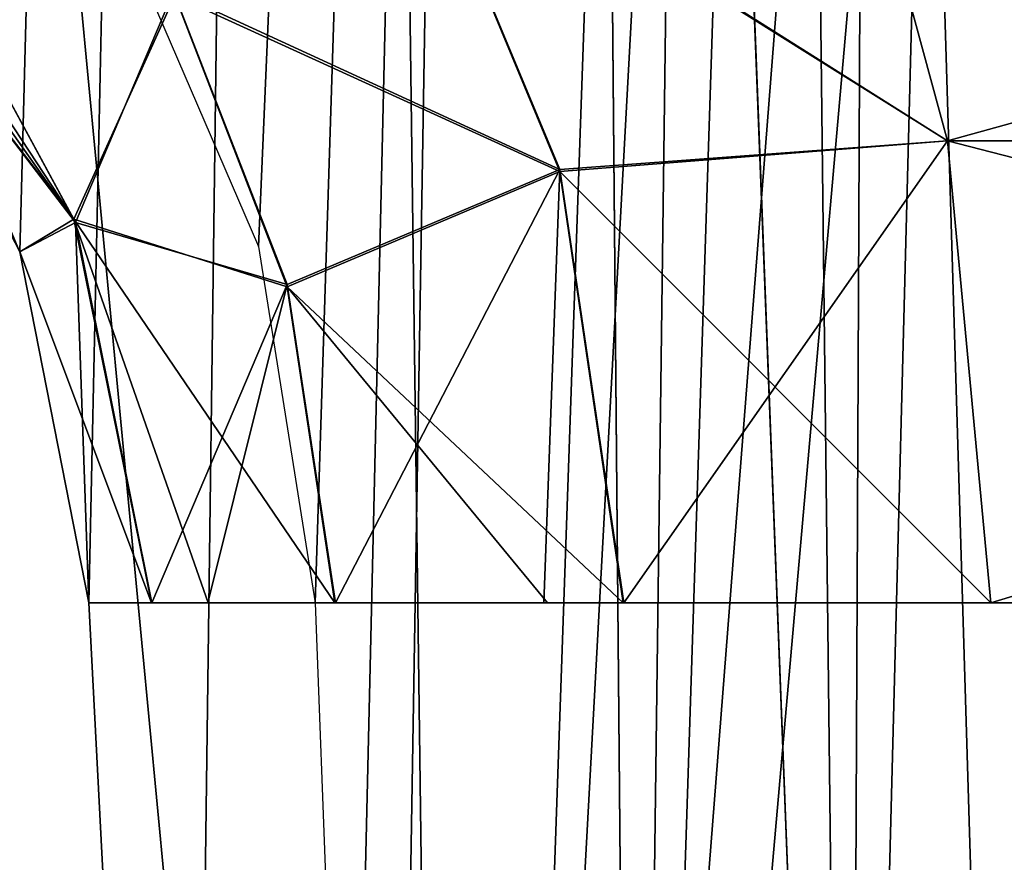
# Model space of a CAD drawing. Header units: millimetres. Extents: x -75 to 75, y -23 to 43.
# Tile 10 of 256: x -66.16 to -64.6, y 4.99 to 6.33. Entities that reach past the tile are written whole.
import ezdxf

# ---------------------------------------------------------------- set-up
doc = ezdxf.new("R2010")
doc.units = ezdxf.units.MM
doc.header["$LTSCALE"] = 81.481481
for name, color, linetype in [('10', 7, 'CONTINUOUS'), ('217', 7, 'CONTINUOUS'), ('219', 7, 'CONTINUOUS'), ('220', 7, 'CONTINUOUS'), ('222', 7, 'CONTINUOUS'), ('48', 7, 'CONTINUOUS'), ('49', 7, 'CONTINUOUS'), ('50', 7, 'CONTINUOUS'), ('57', 7, 'CONTINUOUS'), ('58', 7, 'CONTINUOUS'), ('59', 7, 'CONTINUOUS'), ('72', 7, 'CONTINUOUS'), ('73', 7, 'CONTINUOUS'), ('76', 7, 'CONTINUOUS'), ('77', 7, 'CONTINUOUS'), ('85', 7, 'CONTINUOUS'), ('9', 7, 'CONTINUOUS')]:
    doc.layers.add(name, color=color, linetype=linetype)

msp = doc.modelspace()

# ---------------------------------------------------------------- linework, layer by layer
at = {"layer": '10', "color": 251, "linetype": 'Continuous', "true_color": 0x565d62}
for points in [[(-65.4589, 0, 102.9313), (-65.9433, 37, 103.4156), (-68.9766, 37, 101.5097), (-65.4589, 0, 102.9313)], [(-68.4922, 0, 101.0253), (-65.4589, 0, 102.9313), (-68.9766, 37, 101.5097), (-68.4922, 0, 101.0253)], [(-62.0774, 0, 104.1145), (-62.5617, 37, 104.5989), (-65.9433, 37, 103.4156), (-62.0774, 0, 104.1145)], [(-65.4589, 0, 102.9313), (-62.0774, 0, 104.1145), (-65.9433, 37, 103.4156), (-65.4589, 0, 102.9313)]]:
    msp.add_3dface(points, dxfattribs=at)
at = {"layer": '217', "color": 251, "linetype": 'Continuous', "true_color": 0x464b4f}
for points in [[(-65.1874, 2.5, -70.6443), (-65.0609, 12.2105, -71.7535), (-65.2303, 7.3608, -71.7535), (-65.1874, 2.5, -70.6443)], [(-65.0609, 12.2105, -71.7535), (-65.1874, 2.5, -70.6443), (-64.8724, 12.2105, -70.7697), (-65.0609, 12.2105, -71.7535)], [(-65.1874, 2.5, -70.6443), (-64.5799, 2.5, -69.6923), (-64.8724, 12.2105, -70.7697), (-65.1874, 2.5, -70.6443)], [(-64.8724, 12.2105, -70.7697), (-64.5799, 2.5, -69.6923), (-64.3335, 12.2105, -69.9253), (-64.8724, 12.2105, -70.7697)], [(-65.4, 2.5, -71.7535), (-65.1874, 2.5, -70.6443), (-65.2303, 7.3608, -71.7535), (-65.4, 2.5, -71.7535)]]:
    msp.add_3dface(points, dxfattribs=at)
at = {"layer": '219', "color": 251, "linetype": 'Continuous', "true_color": 0x464b4f}
for points in [[(-64.8724, 12.2105, -43.2303), (-65.4, 2.5, -42.2465), (-65.2303, 7.3595, -42.2465), (-64.8724, 12.2105, -43.2303)], [(-65.1874, 2.5, -43.3557), (-65.4, 2.5, -42.2465), (-64.8724, 12.2105, -43.2303), (-65.1874, 2.5, -43.3557)], [(-64.3335, 12.2105, -44.0747), (-65.1874, 2.5, -43.3557), (-64.8724, 12.2105, -43.2303), (-64.3335, 12.2105, -44.0747)], [(-64.5799, 2.5, -44.3077), (-65.1874, 2.5, -43.3557), (-64.3335, 12.2105, -44.0747), (-64.5799, 2.5, -44.3077)]]:
    msp.add_3dface(points, dxfattribs=at)
at = {"layer": '220', "color": 251, "linetype": 'Continuous', "true_color": 0x464b4f}
for points in [[(-65.1874, 2.5, 43.3557), (-65.0609, 12.2105, 42.2465), (-65.2303, 7.3595, 42.2465), (-65.1874, 2.5, 43.3557)], [(-65.0609, 12.2105, 42.2465), (-65.1874, 2.5, 43.3557), (-64.8724, 12.2105, 43.2303), (-65.0609, 12.2105, 42.2465)], [(-65.1874, 2.5, 43.3557), (-64.5799, 2.5, 44.3077), (-64.8724, 12.2105, 43.2303), (-65.1874, 2.5, 43.3557)], [(-64.8724, 12.2105, 43.2303), (-64.5799, 2.5, 44.3077), (-64.3335, 12.2105, 44.0747), (-64.8724, 12.2105, 43.2303)], [(-65.4, 2.5, 42.2465), (-65.1874, 2.5, 43.3557), (-65.2303, 7.3595, 42.2465), (-65.4, 2.5, 42.2465)]]:
    msp.add_3dface(points, dxfattribs=at)
at = {"layer": '222', "color": 251, "linetype": 'Continuous', "true_color": 0x464b4f}
for points in [[(-64.8724, 12.2105, 70.7697), (-65.4, 2.5, 71.7535), (-65.2303, 7.3595, 71.7535), (-64.8724, 12.2105, 70.7697)], [(-65.1874, 2.5, 70.6443), (-65.4, 2.5, 71.7535), (-64.8724, 12.2105, 70.7697), (-65.1874, 2.5, 70.6443)], [(-64.3335, 12.2105, 69.9253), (-65.1874, 2.5, 70.6443), (-64.8724, 12.2105, 70.7697), (-64.3335, 12.2105, 69.9253)], [(-64.5799, 2.5, 69.6923), (-65.1874, 2.5, 70.6443), (-64.3335, 12.2105, 69.9253), (-64.5799, 2.5, 69.6923)]]:
    msp.add_3dface(points, dxfattribs=at)
at = {"layer": '48', "color": 251, "linetype": 'Continuous', "true_color": 0x565d62}
for points in [[(-64.8578, 6.7502, 46.286), (-62.4712, 6.7502, 47.6123), (-64.6911, 6.1359, 45.8792), (-64.8578, 6.7502, 46.286)], [(-62.4712, 6.7502, 66.3877), (-64.8578, 6.7502, 67.714), (-62.2138, 6.1359, 66.7441), (-62.4712, 6.7502, 66.3877)], [(-62.2138, 6.1359, 66.7441), (-64.8578, 6.7502, 67.714), (-64.6911, 6.1359, 68.1208), (-62.2138, 6.1359, 66.7441)], [(-64.6911, 6.1359, 45.8792), (-62.4712, 6.7502, 47.6123), (-62.2138, 6.1359, 47.2559), (-64.6911, 6.1359, 45.8792)], [(-61.851, 5.4047, 66.6994), (-64.6911, 6.1359, 68.1208), (-64.6227, 5.4047, 68.2877), (-61.851, 5.4047, 66.6994)], [(-62.2138, 6.1359, 66.7441), (-64.6911, 6.1359, 68.1208), (-61.851, 5.4047, 66.6994), (-62.2138, 6.1359, 66.7441)], [(-64.6911, 6.1359, 45.8792), (-62.2138, 6.1359, 47.2559), (-64.6227, 5.4047, 45.7123), (-64.6911, 6.1359, 45.8792)], [(-64.6227, 5.4047, 45.7123), (-62.2138, 6.1359, 47.2559), (-61.851, 5.4047, 47.3006), (-64.6227, 5.4047, 45.7123)]]:
    msp.add_3dface(points, dxfattribs=at)
at = {"layer": '49', "color": 251, "linetype": 'Continuous', "true_color": 0x565d62}
for points in [[(-64.6911, 6.1359, 68.1208), (-64.8578, 6.7502, 67.714), (-65.5499, 6.6784, 68.2083), (-64.6911, 6.1359, 68.1208)], [(-65.5499, 6.6784, 68.2083), (-65.9168, 6.3723, 68.962), (-65.3048, 6.0906, 68.509), (-65.5499, 6.6784, 68.2083)], [(-64.6911, 6.1359, 68.1208), (-65.5499, 6.6784, 68.2083), (-65.3048, 6.0906, 68.509), (-64.6911, 6.1359, 68.1208)], [(-66.3597, 6.5388, 69.6225), (-66.406, 6.4811, 70.0301), (-66.0718, 6.0066, 69.7098), (-66.3597, 6.5388, 69.6225)], [(-66.3597, 6.5388, 69.6225), (-66.0718, 6.0066, 69.7098), (-65.9168, 6.3723, 68.962), (-66.3597, 6.5388, 69.6225)], [(-66.406, 6.4811, 70.0301), (-66.4207, 6.4628, 70.4164), (-66.0718, 6.0066, 69.7098), (-66.406, 6.4811, 70.0301)], [(-66.0718, 6.0066, 69.7098), (-66.4207, 6.4628, 70.4164), (-66.16, 5.9602, 70.4164), (-66.0718, 6.0066, 69.7098)], [(-65.9168, 6.3723, 68.962), (-66.0718, 6.0066, 69.7098), (-65.7366, 5.9084, 69.0829), (-65.9168, 6.3723, 68.962)], [(-65.9168, 6.3723, 68.962), (-65.7366, 5.9084, 69.0829), (-65.3048, 6.0906, 68.509), (-65.9168, 6.3723, 68.962)], [(-64.6911, 6.1359, 68.1208), (-65.3048, 6.0906, 68.509), (-65.2036, 5.4047, 68.6331), (-64.6911, 6.1359, 68.1208)], [(-64.6227, 5.4047, 68.2877), (-64.6911, 6.1359, 68.1208), (-65.2036, 5.4047, 68.6331), (-64.6227, 5.4047, 68.2877)], [(-65.7366, 5.9084, 69.0829), (-65.6602, 5.4047, 69.1342), (-65.3048, 6.0906, 68.509), (-65.7366, 5.9084, 69.0829)], [(-65.3048, 6.0906, 68.509), (-65.6602, 5.4047, 69.1342), (-65.3304, 5.4047, 68.7445), (-65.3048, 6.0906, 68.509)], [(-65.2036, 5.4047, 68.6331), (-65.3048, 6.0906, 68.509), (-65.3304, 5.4047, 68.7445), (-65.2036, 5.4047, 68.6331)], [(-66.0507, 5.4047, 70.4164), (-66.0718, 6.0066, 69.7098), (-66.16, 5.9602, 70.4164), (-66.0507, 5.4047, 70.4164)], [(-65.951, 5.4047, 69.7466), (-66.0718, 6.0066, 69.7098), (-66.0507, 5.4047, 70.4164), (-65.951, 5.4047, 69.7466)], [(-66.0718, 6.0066, 69.7098), (-65.951, 5.4047, 69.7466), (-65.7366, 5.9084, 69.0829), (-66.0718, 6.0066, 69.7098)], [(-65.7366, 5.9084, 69.0829), (-65.951, 5.4047, 69.7466), (-65.8621, 5.4047, 69.5042), (-65.7366, 5.9084, 69.0829)], [(-65.6602, 5.4047, 69.1342), (-65.7366, 5.9084, 69.0829), (-65.8621, 5.4047, 69.5042), (-65.6602, 5.4047, 69.1342)]]:
    msp.add_3dface(points, dxfattribs=at)
at = {"layer": '50', "color": 251, "linetype": 'Continuous', "true_color": 0x565d62}
for points in [[(-64.8578, 6.7502, 46.286), (-64.6911, 6.1359, 45.8792), (-65.548, 6.6731, 45.7868), (-64.8578, 6.7502, 46.286)], [(-65.548, 6.6731, 45.7868), (-65.305, 6.0872, 45.489), (-65.9144, 6.3661, 45.0346), (-65.548, 6.6731, 45.7868)], [(-65.548, 6.6731, 45.7868), (-64.6911, 6.1359, 45.8792), (-65.305, 6.0872, 45.489), (-65.548, 6.6731, 45.7868)], [(-66.3599, 6.5385, 44.3761), (-66.0741, 6.0119, 44.2894), (-66.3931, 6.4972, 44.1145), (-66.3599, 6.5385, 44.3761)], [(-66.3599, 6.5385, 44.3761), (-65.9144, 6.3661, 45.0346), (-66.0741, 6.0119, 44.2894), (-66.3599, 6.5385, 44.3761)], [(-66.3931, 6.4972, 44.1145), (-66.0741, 6.0119, 44.2894), (-66.4207, 6.4628, 43.5836), (-66.3931, 6.4972, 44.1145)], [(-66.4207, 6.4628, 43.5836), (-66.0741, 6.0119, 44.2894), (-66.16, 5.9602, 43.5836), (-66.4207, 6.4628, 43.5836)], [(-65.9144, 6.3661, 45.0346), (-65.7365, 5.9049, 44.9153), (-66.0741, 6.0119, 44.2894), (-65.9144, 6.3661, 45.0346)], [(-65.9144, 6.3661, 45.0346), (-65.305, 6.0872, 45.489), (-65.7365, 5.9049, 44.9153), (-65.9144, 6.3661, 45.0346)], [(-64.6911, 6.1359, 45.8792), (-64.6227, 5.4047, 45.7123), (-65.305, 6.0872, 45.489), (-64.6911, 6.1359, 45.8792)], [(-65.305, 6.0872, 45.489), (-65.2046, 5.4047, 45.3661), (-65.7365, 5.9049, 44.9153), (-65.305, 6.0872, 45.489)], [(-65.305, 6.0872, 45.489), (-64.6227, 5.4047, 45.7123), (-65.2046, 5.4047, 45.3661), (-65.305, 6.0872, 45.489)], [(-66.0741, 6.0119, 44.2894), (-65.9514, 5.4047, 44.2521), (-66.16, 5.9602, 43.5836), (-66.0741, 6.0119, 44.2894)], [(-65.9514, 5.4047, 44.2521), (-66.0741, 6.0119, 44.2894), (-65.8614, 5.4047, 44.4974), (-65.9514, 5.4047, 44.2521)], [(-66.0741, 6.0119, 44.2894), (-65.661, 5.4047, 44.8647), (-65.8614, 5.4047, 44.4974), (-66.0741, 6.0119, 44.2894)], [(-65.7365, 5.9049, 44.9153), (-65.661, 5.4047, 44.8647), (-66.0741, 6.0119, 44.2894), (-65.7365, 5.9049, 44.9153)], [(-66.16, 5.9602, 43.5836), (-65.9514, 5.4047, 44.2521), (-66.0507, 5.4047, 43.5836), (-66.16, 5.9602, 43.5836)], [(-65.7365, 5.9049, 44.9153), (-65.2046, 5.4047, 45.3661), (-65.3245, 5.4047, 45.2611), (-65.7365, 5.9049, 44.9153)], [(-65.661, 5.4047, 44.8647), (-65.7365, 5.9049, 44.9153), (-65.3245, 5.4047, 45.2611), (-65.661, 5.4047, 44.8647)]]:
    msp.add_3dface(points, dxfattribs=at)
at = {"layer": '57', "color": 251, "linetype": 'Continuous', "true_color": 0x565d62}
for points in [[(-64.6911, 6.1359, -68.1208), (-65.548, 6.6731, -68.2132), (-64.8578, 6.7502, -67.714), (-64.6911, 6.1359, -68.1208)], [(-65.548, 6.6731, -68.2132), (-65.305, 6.0872, -68.511), (-65.9144, 6.3661, -68.9654), (-65.548, 6.6731, -68.2132)], [(-65.305, 6.0872, -68.511), (-65.548, 6.6731, -68.2132), (-64.6911, 6.1359, -68.1208), (-65.305, 6.0872, -68.511)], [(-66.3599, 6.5385, -69.6239), (-66.0741, 6.0119, -69.7106), (-66.3931, 6.4972, -69.8855), (-66.3599, 6.5385, -69.6239)], [(-66.3599, 6.5385, -69.6239), (-65.9144, 6.3661, -68.9654), (-66.0741, 6.0119, -69.7106), (-66.3599, 6.5385, -69.6239)], [(-66.3931, 6.4972, -69.8855), (-66.0741, 6.0119, -69.7106), (-66.4207, 6.4628, -70.4164), (-66.3931, 6.4972, -69.8855)], [(-66.4207, 6.4628, -70.4164), (-66.0741, 6.0119, -69.7106), (-66.16, 5.9602, -70.4164), (-66.4207, 6.4628, -70.4164)], [(-65.9144, 6.3661, -68.9654), (-65.7365, 5.9049, -69.0847), (-66.0741, 6.0119, -69.7106), (-65.9144, 6.3661, -68.9654)], [(-65.9144, 6.3661, -68.9654), (-65.305, 6.0872, -68.511), (-65.7365, 5.9049, -69.0847), (-65.9144, 6.3661, -68.9654)], [(-64.6227, 5.4047, -68.2877), (-65.305, 6.0872, -68.511), (-64.6911, 6.1359, -68.1208), (-64.6227, 5.4047, -68.2877)], [(-65.305, 6.0872, -68.511), (-65.2046, 5.4047, -68.6339), (-65.7365, 5.9049, -69.0847), (-65.305, 6.0872, -68.511)], [(-65.2046, 5.4047, -68.6339), (-65.305, 6.0872, -68.511), (-64.6227, 5.4047, -68.2877), (-65.2046, 5.4047, -68.6339)], [(-66.0741, 6.0119, -69.7106), (-65.9514, 5.4047, -69.7479), (-66.16, 5.9602, -70.4164), (-66.0741, 6.0119, -69.7106)], [(-66.0741, 6.0119, -69.7106), (-65.661, 5.4047, -69.1353), (-65.8614, 5.4047, -69.5026), (-66.0741, 6.0119, -69.7106)], [(-65.9514, 5.4047, -69.7479), (-66.0741, 6.0119, -69.7106), (-65.8614, 5.4047, -69.5026), (-65.9514, 5.4047, -69.7479)], [(-65.7365, 5.9049, -69.0847), (-65.661, 5.4047, -69.1353), (-66.0741, 6.0119, -69.7106), (-65.7365, 5.9049, -69.0847)], [(-66.16, 5.9602, -70.4164), (-65.9514, 5.4047, -69.7479), (-66.0507, 5.4047, -70.4164), (-66.16, 5.9602, -70.4164)], [(-65.661, 5.4047, -69.1353), (-65.7365, 5.9049, -69.0847), (-65.3245, 5.4047, -68.7389), (-65.661, 5.4047, -69.1353)], [(-65.7365, 5.9049, -69.0847), (-65.2046, 5.4047, -68.6339), (-65.3245, 5.4047, -68.7389), (-65.7365, 5.9049, -69.0847)]]:
    msp.add_3dface(points, dxfattribs=at)
at = {"layer": '58', "color": 251, "linetype": 'Continuous', "true_color": 0x565d62}
for points in [[(-62.4712, 6.7502, -47.6123), (-64.8578, 6.7502, -46.286), (-62.2138, 6.1359, -47.2559), (-62.4712, 6.7502, -47.6123)], [(-62.2138, 6.1359, -47.2559), (-64.8578, 6.7502, -46.286), (-64.6911, 6.1359, -45.8792), (-62.2138, 6.1359, -47.2559)], [(-64.6911, 6.1359, -68.1208), (-64.8578, 6.7502, -67.714), (-62.4712, 6.7502, -66.3877), (-64.6911, 6.1359, -68.1208)], [(-64.6911, 6.1359, -68.1208), (-62.4712, 6.7502, -66.3877), (-62.2138, 6.1359, -66.7441), (-64.6911, 6.1359, -68.1208)], [(-62.2138, 6.1359, -47.2559), (-64.6911, 6.1359, -45.8792), (-61.851, 5.4047, -47.3006), (-62.2138, 6.1359, -47.2559)], [(-61.851, 5.4047, -47.3006), (-64.6911, 6.1359, -45.8792), (-64.6227, 5.4047, -45.7123), (-61.851, 5.4047, -47.3006)], [(-64.6227, 5.4047, -68.2877), (-64.6911, 6.1359, -68.1208), (-62.2138, 6.1359, -66.7441), (-64.6227, 5.4047, -68.2877)], [(-64.6227, 5.4047, -68.2877), (-62.2138, 6.1359, -66.7441), (-61.851, 5.4047, -66.6994), (-64.6227, 5.4047, -68.2877)]]:
    msp.add_3dface(points, dxfattribs=at)
at = {"layer": '59', "color": 251, "linetype": 'Continuous', "true_color": 0x565d62}
for points in [[(-64.6911, 6.1359, -45.8792), (-64.8578, 6.7502, -46.286), (-65.5499, 6.6784, -45.7917), (-64.6911, 6.1359, -45.8792)], [(-65.5499, 6.6784, -45.7917), (-65.9168, 6.3723, -45.038), (-65.3048, 6.0906, -45.491), (-65.5499, 6.6784, -45.7917)], [(-64.6911, 6.1359, -45.8792), (-65.5499, 6.6784, -45.7917), (-65.3048, 6.0906, -45.491), (-64.6911, 6.1359, -45.8792)], [(-66.3597, 6.5388, -44.3775), (-66.406, 6.4811, -43.9699), (-66.0718, 6.0066, -44.2902), (-66.3597, 6.5388, -44.3775)], [(-66.3597, 6.5388, -44.3775), (-66.0718, 6.0066, -44.2902), (-65.9168, 6.3723, -45.038), (-66.3597, 6.5388, -44.3775)], [(-66.406, 6.4811, -43.9699), (-66.4207, 6.4628, -43.5836), (-66.0718, 6.0066, -44.2902), (-66.406, 6.4811, -43.9699)], [(-66.0718, 6.0066, -44.2902), (-66.4207, 6.4628, -43.5836), (-66.16, 5.9602, -43.5836), (-66.0718, 6.0066, -44.2902)], [(-65.9168, 6.3723, -45.038), (-66.0718, 6.0066, -44.2902), (-65.7366, 5.9084, -44.9171), (-65.9168, 6.3723, -45.038)], [(-65.9168, 6.3723, -45.038), (-65.7366, 5.9084, -44.9171), (-65.3048, 6.0906, -45.491), (-65.9168, 6.3723, -45.038)], [(-64.6911, 6.1359, -45.8792), (-65.3048, 6.0906, -45.491), (-65.2036, 5.4047, -45.3669), (-64.6911, 6.1359, -45.8792)], [(-64.6227, 5.4047, -45.7123), (-64.6911, 6.1359, -45.8792), (-65.2036, 5.4047, -45.3669), (-64.6227, 5.4047, -45.7123)], [(-65.7366, 5.9084, -44.9171), (-65.6602, 5.4047, -44.8658), (-65.3048, 6.0906, -45.491), (-65.7366, 5.9084, -44.9171)], [(-65.3048, 6.0906, -45.491), (-65.6602, 5.4047, -44.8658), (-65.3304, 5.4047, -45.2555), (-65.3048, 6.0906, -45.491)], [(-65.2036, 5.4047, -45.3669), (-65.3048, 6.0906, -45.491), (-65.3304, 5.4047, -45.2555), (-65.2036, 5.4047, -45.3669)], [(-66.0507, 5.4047, -43.5836), (-66.0718, 6.0066, -44.2902), (-66.16, 5.9602, -43.5836), (-66.0507, 5.4047, -43.5836)], [(-66.0718, 6.0066, -44.2902), (-65.951, 5.4047, -44.2534), (-65.7366, 5.9084, -44.9171), (-66.0718, 6.0066, -44.2902)], [(-65.951, 5.4047, -44.2534), (-66.0718, 6.0066, -44.2902), (-66.0507, 5.4047, -43.5836), (-65.951, 5.4047, -44.2534)], [(-65.7366, 5.9084, -44.9171), (-65.951, 5.4047, -44.2534), (-65.8621, 5.4047, -44.4958), (-65.7366, 5.9084, -44.9171)], [(-65.6602, 5.4047, -44.8658), (-65.7366, 5.9084, -44.9171), (-65.8621, 5.4047, -44.4958), (-65.6602, 5.4047, -44.8658)]]:
    msp.add_3dface(points, dxfattribs=at)
at = {"layer": '72', "color": 251, "linetype": 'Continuous', "true_color": 0x565d62}
for points in [[(-65.8984, 2.5, 34.75), (-65.8984, 2.5, 27.75), (-65.5581, 28.5, 28.2038), (-65.8984, 2.5, 34.75)], [(-65.5581, 28.5, 34.2962), (-65.8984, 2.5, 34.75), (-65.5581, 28.5, 28.2038), (-65.5581, 28.5, 34.2962)]]:
    msp.add_3dface(points, dxfattribs=at)
at = {"layer": '73', "color": 251, "linetype": 'Continuous', "true_color": 0x565d62}
for points in [[(-65.1485, 28.5, -90.8693), (-65.3629, 15.7463, -90.7586), (-64.8477, 2.5, -92.3004), (-65.1485, 28.5, -90.8693)], [(-64.7275, 28.5, -91.8219), (-65.1485, 28.5, -90.8693), (-64.8477, 2.5, -92.3004), (-64.7275, 28.5, -91.8219)], [(-64.1709, 28.5, -92.7021), (-64.7275, 28.5, -91.8219), (-64.8477, 2.5, -92.3004), (-64.1709, 28.5, -92.7021)], [(-63.7315, 2.5, -93.7315), (-64.1709, 28.5, -92.7021), (-64.8477, 2.5, -92.3004), (-63.7315, 2.5, -93.7315)], [(-65.3629, 15.7463, -90.7586), (-65.582, 2.5, -90.6406), (-64.8477, 2.5, -92.3004), (-65.3629, 15.7463, -90.7586)]]:
    msp.add_3dface(points, dxfattribs=at)
at = {"layer": '76', "color": 251, "linetype": 'Continuous', "true_color": 0x565d62}
for points in [[(-65.7818, 5.9689, -90.8873), (-65.3629, 15.7463, -90.7586), (-66.0069, 6.49, -91.088), (-65.7818, 5.9689, -90.8873)], [(-65.6921, 5.4047, -90.7992), (-65.3629, 15.7463, -90.7586), (-65.7818, 5.9689, -90.8873), (-65.6921, 5.4047, -90.7992)], [(-65.6367, 3.9382, -90.7193), (-65.3629, 15.7463, -90.7586), (-65.6921, 5.4047, -90.7992), (-65.6367, 3.9382, -90.7193)], [(-65.582, 2.5, -90.6406), (-65.3629, 15.7463, -90.7586), (-65.6367, 3.9382, -90.7193), (-65.582, 2.5, -90.6406)]]:
    msp.add_3dface(points, dxfattribs=at)
at = {"layer": '77', "color": 251, "linetype": 'Continuous', "true_color": 0x565d62}
for points in [[(-66.16, 5.9602, 34.6896), (-65.5581, 28.5, 34.2962), (-66.4207, 6.4628, 34.6808), (-66.16, 5.9602, 34.6896)], [(-66.0507, 5.4047, 34.6993), (-65.5581, 28.5, 34.2962), (-66.16, 5.9602, 34.6896), (-66.0507, 5.4047, 34.6993)], [(-65.8984, 2.5, 34.75), (-65.5581, 28.5, 34.2962), (-66.0507, 5.4047, 34.6993), (-65.8984, 2.5, 34.75)]]:
    msp.add_3dface(points, dxfattribs=at)
at = {"layer": '85', "color": 251, "linetype": 'Continuous', "true_color": 0x565d62}
for points in [[(-66.607, 7.0311, 27.8291), (-65.5581, 28.5, 28.2038), (-66.16, 5.9602, 27.8104), (-66.607, 7.0311, 27.8291)], [(-66.16, 5.9602, 27.8104), (-65.5581, 28.5, 28.2038), (-66.0507, 5.4047, 27.8007), (-66.16, 5.9602, 27.8104)], [(-65.5581, 28.5, 28.2038), (-65.8984, 2.5, 27.75), (-66.0507, 5.4047, 27.8007), (-65.5581, 28.5, 28.2038)]]:
    msp.add_3dface(points, dxfattribs=at)
at = {"layer": '9', "color": 251, "linetype": 'Continuous', "true_color": 0x565d62}
for points in [[(-68.4922, 0, -101.0253), (-68.9766, 37, -101.5097), (-65.9433, 37, -103.4156), (-68.4922, 0, -101.0253)], [(-65.4589, 0, -102.9313), (-68.4922, 0, -101.0253), (-65.9433, 37, -103.4156), (-65.4589, 0, -102.9313)], [(-65.4589, 0, -102.9313), (-65.9433, 37, -103.4156), (-62.5617, 37, -104.5989), (-65.4589, 0, -102.9313)], [(-62.0774, 0, -104.1145), (-65.4589, 0, -102.9313), (-62.5617, 37, -104.5989), (-62.0774, 0, -104.1145)]]:
    msp.add_3dface(points, dxfattribs=at)

doc.saveas('drawing.dxf')
